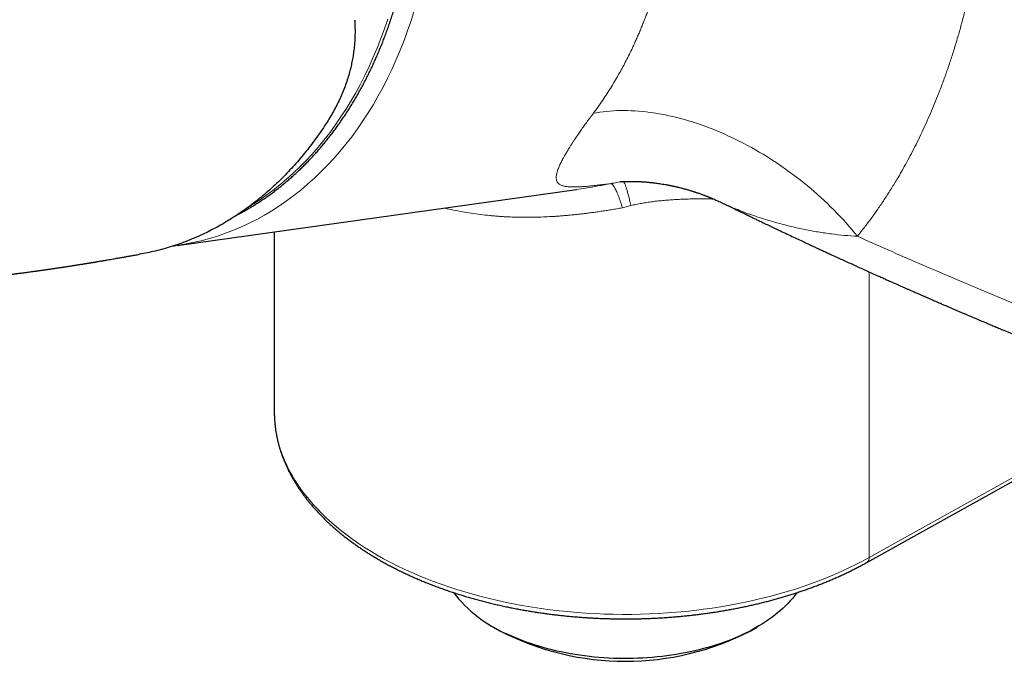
# Model space of a CAD drawing. Header units: millimetres. Extents: x 8 to 869, y 12 to 463.
# Tile 41 of 55: x 681 to 736, y 122 to 158. Entities that reach past the tile are written whole.
import ezdxf

# ---------------------------------------------------------------- set-up
doc = ezdxf.new("R2010")
doc.units = ezdxf.units.MM

msp = doc.modelspace()

# ---------------------------------------------------------------- linework, layer by layer
at = {"color": 7, "linetype": 'Continuous', "lineweight": 30}
for p, q in [((689.384, 145.571), (711.851, 148.72)), ((711.828, 148.718), (711.851, 148.721)), ((694.848, 146.337), (694.848, 136.212)), ((694.848, 136.212), (694.849, 136.153)), ((728.193, 127.735), (743.253, 136.131)), ((707.188, 124.096), (707.542, 123.892)), ((721.655, 123.892), (722.008, 124.096))]:
    msp.add_line(p, q, dxfattribs=at)
at = {"color": 252, "linetype": 'Continuous', "lineweight": 0}
for p, q in [((714.432, 147.686), (714.904, 147.809)), ((728.318, 128.01), (728.318, 144.078)), ((728.318, 128.01), (743.377, 136.405))]:
    msp.add_line(p, q, dxfattribs=at)
at = {"color": 252, "linetype": 'Continuous', "lineweight": 0, "flags": 128}
for points in [[(702.722, 158.778), (702.542, 158.209), (702.352, 157.649), (702.149, 157.096), (701.935, 156.553), (701.71, 156.019), (701.474, 155.494), (701.227, 154.979), (700.969, 154.475), (700.701, 153.982), (700.422, 153.499), (700.133, 153.028), (699.833, 152.568), (699.525, 152.121), (699.206, 151.685), (698.878, 151.263), (698.541, 150.853), (698.195, 150.457), (697.84, 150.073), (697.477, 149.704), (697.105, 149.348), (696.726, 149.007), (696.339, 148.68), (695.945, 148.368), (695.543, 148.071), (695.135, 147.788), (694.719, 147.521), (694.298, 147.27), (693.871, 147.034), (693.437, 146.814), (692.999, 146.61), (692.555, 146.421), (692.106, 146.249), (691.653, 146.094), (691.196, 145.955), (690.735, 145.832), (690.27, 145.726), (689.802, 145.636), (689.481, 145.585)], [(693.379, 147.715), (693.576, 147.835), (693.982, 148.096), (694.382, 148.373), (694.775, 148.664), (695.161, 148.969), (695.54, 149.289), (695.911, 149.623), (696.275, 149.971), (696.63, 150.332), (696.977, 150.707), (697.316, 151.095), (697.646, 151.496), (697.967, 151.91), (698.278, 152.336), (698.581, 152.774), (698.873, 153.223), (699.156, 153.684), (699.429, 154.157), (699.692, 154.64), (699.944, 155.133), (700.186, 155.637), (700.417, 156.15), (700.637, 156.673), (700.847, 157.204), (701.045, 157.745), (701.231, 158.294)], [(712.8, 153.003), (712.983, 153.035), (713.167, 153.064), (713.355, 153.089), (713.544, 153.11), (713.736, 153.126), (713.93, 153.14), (714.126, 153.149), (714.324, 153.154), (714.524, 153.155), (714.727, 153.152), (714.93, 153.146), (715.136, 153.135), (715.343, 153.121), (715.552, 153.103), (715.762, 153.08), (715.974, 153.054), (716.187, 153.024), (716.401, 152.99), (716.616, 152.953), (716.833, 152.911), (717.05, 152.866), (717.269, 152.817), (717.488, 152.763), (717.708, 152.707), (717.929, 152.646), (718.15, 152.582), (718.372, 152.514), (718.594, 152.442), (718.816, 152.367), (719.039, 152.288), (719.262, 152.205), (719.485, 152.119), (719.707, 152.03), (719.93, 151.937), (720.153, 151.84), (720.375, 151.74), (720.597, 151.637), (720.819, 151.53), (721.039, 151.42), (721.26, 151.307), (721.479, 151.19), (721.698, 151.071), (721.916, 150.948), (722.133, 150.822), (722.349, 150.693), (722.564, 150.561), (722.778, 150.426), (722.99, 150.289), (723.201, 150.148), (723.411, 150.005), (723.619, 149.859), (723.825, 149.71), (724.03, 149.559), (724.233, 149.405), (724.434, 149.249), (724.634, 149.09), (724.831, 148.929), (725.026, 148.766), (725.219, 148.6), (725.41, 148.433), (725.598, 148.263), (725.784, 148.091), (725.968, 147.917), (726.149, 147.741), (726.328, 147.563), (726.504, 147.384), (726.677, 147.203), (726.848, 147.02), (727.015, 146.836), (727.18, 146.65), (727.342, 146.463), (727.5, 146.274), (727.656, 146.084)], [(694.849, 136.153), (694.849, 136.112), (694.86, 135.817), (694.884, 135.522), (694.922, 135.228), (694.973, 134.934), (695.037, 134.641), (695.113, 134.349), (695.204, 134.059), (695.307, 133.77), (695.423, 133.482), (695.551, 133.197), (695.693, 132.913), (695.847, 132.632), (696.014, 132.353), (696.193, 132.076), (696.385, 131.802), (696.589, 131.532), (696.805, 131.264), (697.032, 131), (697.272, 130.739), (697.523, 130.482), (697.786, 130.229), (698.06, 129.98), (698.345, 129.735), (698.64, 129.494), (698.947, 129.258), (699.264, 129.026), (699.591, 128.799), (699.929, 128.578), (700.276, 128.361), (700.633, 128.149), (700.999, 127.943), (701.374, 127.743), (701.759, 127.548), (702.151, 127.359), (702.552, 127.176), (702.962, 126.999), (703.379, 126.828), (703.803, 126.664), (704.235, 126.506), (704.674, 126.354), (705.119, 126.209), (705.571, 126.071), (706.028, 125.939), (706.492, 125.815), (706.961, 125.697), (707.435, 125.586), (707.914, 125.483), (708.397, 125.387), (708.884, 125.298), (709.376, 125.216), (709.871, 125.142), (710.368, 125.075), (710.869, 125.015), (711.373, 124.963), (711.878, 124.919), (712.385, 124.882), (712.894, 124.853), (713.404, 124.831), (713.915, 124.817), (714.426, 124.811), (714.937, 124.812), (715.448, 124.821), (715.959, 124.837), (716.468, 124.861), (716.977, 124.893), (717.483, 124.932), (717.988, 124.979), (718.491, 125.034), (718.991, 125.096), (719.488, 125.165), (719.981, 125.242), (720.471, 125.326), (720.958, 125.417), (721.439, 125.516), (721.917, 125.622), (722.389, 125.735), (722.856, 125.855), (723.318, 125.981), (723.774, 126.115), (724.223, 126.256), (724.667, 126.403), (725.103, 126.557), (725.533, 126.717), (725.955, 126.883), (726.369, 127.056), (726.776, 127.235), (727.174, 127.42), (727.564, 127.611), (727.945, 127.808), (728.318, 128.01)]]:
    msp.add_lwpolyline(points, dxfattribs=at)
at = {"color": 7, "linetype": 'Continuous', "lineweight": 30, "flags": 128}
for points in [[(689.481, 145.585), (689.331, 145.564), (689.292, 145.559)], [(724.261, 126.034), (724.233, 125.996), (724.122, 125.852), (724.005, 125.709), (723.881, 125.567), (723.75, 125.428), (723.614, 125.291), (723.471, 125.156), (723.322, 125.023), (723.167, 124.892), (723.006, 124.764), (722.84, 124.638), (722.667, 124.515), (722.49, 124.394), (722.307, 124.276), (722.118, 124.161), (721.925, 124.049), (721.726, 123.939), (721.523, 123.833), (721.314, 123.73), (721.102, 123.63), (720.884, 123.534), (720.663, 123.44), (720.437, 123.35), (720.207, 123.264), (719.974, 123.181), (719.736, 123.101), (719.496, 123.026), (719.251, 122.953), (719.004, 122.885), (718.754, 122.82), (718.501, 122.759), (718.245, 122.702), (717.986, 122.649), (717.726, 122.6), (717.463, 122.555), (717.198, 122.513), (716.931, 122.476), (716.663, 122.443), (716.394, 122.414), (716.123, 122.389), (715.851, 122.368), (715.578, 122.351), (715.305, 122.338), (715.031, 122.329), (714.757, 122.325), (714.482, 122.325), (714.208, 122.328), (713.934, 122.336), (713.661, 122.348), (713.388, 122.365), (713.116, 122.385), (712.845, 122.409), (712.575, 122.438), (712.307, 122.471), (712.04, 122.507), (711.775, 122.548), (711.512, 122.593), (711.251, 122.641), (710.992, 122.694), (710.736, 122.75), (710.482, 122.811), (710.231, 122.875), (709.983, 122.943), (709.739, 123.014), (709.497, 123.089), (709.26, 123.168), (709.025, 123.251), (708.795, 123.337), (708.569, 123.426), (708.346, 123.519), (708.128, 123.615), (707.915, 123.715)]]:
    msp.add_lwpolyline(points, dxfattribs=at)
at = {"color": 252, "linetype": 'Continuous', "lineweight": 0}
msp.add_arc((728.02, 127.979), 0.299, 305.2754, 5.9182, dxfattribs=at)
at = {"color": 7, "linetype": 'Continuous', "lineweight": 30}
for centre, radius, start, end in [((711.008, 130.76), 7.695, 217.8909, 246.2995), ((714.598, 137.488), 15.318, 242.5697, 297.4303)]:
    msp.add_arc(centre, radius, start, end, dxfattribs=at)
for points, knots in [([(692.794, 147.306), (692.822, 147.32), (692.924, 147.373), (693.098, 147.468), (693.317, 147.591), (693.534, 147.718), (693.75, 147.85), (693.964, 147.985), (694.176, 148.125), (694.387, 148.269), (694.596, 148.418), (694.803, 148.57), (695.009, 148.726), (695.212, 148.887), (695.414, 149.051), (695.614, 149.22), (695.811, 149.392), (696.007, 149.568), (696.201, 149.749), (696.392, 149.933), (696.582, 150.121), (696.769, 150.313), (696.954, 150.508), (697.136, 150.708), (697.317, 150.911), (697.495, 151.117), (697.67, 151.328), (697.844, 151.542), (698.014, 151.759), (698.183, 151.98), (698.348, 152.205), (698.512, 152.433), (698.672, 152.664), (698.83, 152.899), (698.985, 153.137), (699.138, 153.378), (699.288, 153.622), (699.435, 153.87), (699.579, 154.121), (699.721, 154.375), (699.86, 154.632), (699.995, 154.892), (700.128, 155.155), (700.258, 155.421), (700.385, 155.69), (700.509, 155.961), (700.63, 156.235), (700.748, 156.512), (700.863, 156.792), (700.975, 157.075), (701.084, 157.359), (701.189, 157.647), (701.292, 157.937), (701.391, 158.229), (701.487, 158.524), (701.58, 158.821), (701.67, 159.12), (701.756, 159.422), (701.839, 159.725), (701.919, 160.031), (701.995, 160.339), (702.069, 160.649), (702.138, 160.961), (702.205, 161.275), (702.268, 161.591), (702.328, 161.909), (702.384, 162.228), (702.437, 162.55), (702.486, 162.873), (702.532, 163.197), (702.574, 163.524), (702.613, 163.852), (702.649, 164.182), (702.681, 164.513), (702.709, 164.846), (702.734, 165.18), (702.755, 165.516), (702.773, 165.853), (702.786, 166.18), (702.796, 166.497), (702.802, 166.803), (702.806, 167.109), (702.806, 167.416), (702.804, 167.723), (702.799, 168.03), (702.79, 168.337), (702.779, 168.645), (702.765, 168.952), (702.748, 169.26), (702.727, 169.567), (702.704, 169.874), (702.679, 170.18), (702.65, 170.486), (702.618, 170.791), (702.584, 171.095), (702.547, 171.396), (702.508, 171.693), (702.468, 171.982), (702.427, 172.251), (702.391, 172.484), (702.356, 172.694), (702.323, 172.886), (702.281, 173.126), (702.241, 173.34), (702.198, 173.567), (702.159, 173.762), (702.111, 173.995), (702.059, 174.24), (702.002, 174.497), (701.942, 174.763), (701.877, 175.034), (701.808, 175.31), (701.736, 175.59), (701.661, 175.873), (701.583, 176.158), (701.501, 176.444), (701.416, 176.731), (701.328, 177.02), (701.236, 177.308), (701.142, 177.597), (701.045, 177.886), (700.944, 178.175), (700.841, 178.463), (700.735, 178.751), (700.625, 179.038), (700.513, 179.325), (700.398, 179.61), (700.28, 179.894), (700.16, 180.178), (700.036, 180.46), (699.91, 180.74), (699.781, 181.02), (699.649, 181.297), (699.515, 181.573), (699.378, 181.848), (699.238, 182.121), (699.095, 182.392), (698.95, 182.661), (698.803, 182.928), (698.653, 183.193), (698.5, 183.456), (698.345, 183.717), (698.187, 183.976), (698.027, 184.232), (697.865, 184.486), (697.7, 184.738), (697.533, 184.988), (697.363, 185.234), (697.191, 185.479), (697.017, 185.721), (696.841, 185.96), (696.662, 186.196), (696.482, 186.43), (696.299, 186.661), (696.114, 186.889), (695.927, 187.114), (695.738, 187.336), (695.546, 187.556), (695.353, 187.772), (695.158, 187.985), (694.961, 188.196), (694.763, 188.403), (694.562, 188.607), (694.36, 188.807), (694.155, 189.005), (693.949, 189.199), (693.742, 189.389), (693.532, 189.577), (693.321, 189.761), (693.109, 189.941), (692.895, 190.118), (692.679, 190.292), (692.462, 190.462), (692.243, 190.628), (692.023, 190.791), (691.802, 190.95), (691.579, 191.105), (691.355, 191.257), (691.13, 191.405), (690.904, 191.549), (690.676, 191.69), (690.447, 191.826), (690.218, 191.959), (689.987, 192.088), (689.755, 192.213), (689.522, 192.334), (689.288, 192.451), (689.053, 192.564), (688.818, 192.673), (688.581, 192.778), (688.344, 192.879), (688.106, 192.975), (687.868, 193.068), (687.629, 193.157), (687.389, 193.241), (687.148, 193.322), (686.907, 193.398), (686.666, 193.47), (686.424, 193.538), (686.182, 193.601), (685.939, 193.661), (685.696, 193.716), (685.453, 193.767), (685.21, 193.813), (684.966, 193.856), (684.722, 193.894), (684.479, 193.927), (684.235, 193.957), (683.991, 193.982), (683.747, 194.002), (683.503, 194.019), (683.259, 194.031), (683.016, 194.038), (682.772, 194.042), (682.529, 194.04), (682.286, 194.035), (682.044, 194.025), (681.801, 194.011), (681.56, 193.992), (681.318, 193.969), (681.077, 193.941), (680.847, 193.911), (680.697, 193.888), (680.626, 193.877)], [0, 0, 0, 0, 0.00176, 0.006451, 0.011145, 0.015842, 0.020542, 0.025244, 0.029948, 0.034656, 0.039365, 0.044078, 0.048793, 0.05351, 0.058231, 0.062953, 0.067678, 0.072405, 0.077135, 0.081867, 0.086601, 0.091338, 0.096076, 0.100817, 0.10556, 0.110305, 0.115052, 0.119801, 0.124552, 0.129305, 0.134059, 0.138816, 0.143575, 0.148335, 0.153097, 0.157861, 0.162627, 0.167394, 0.172163, 0.176934, 0.181706, 0.186481, 0.191257, 0.196034, 0.200814, 0.205595, 0.210378, 0.215163, 0.219949, 0.224738, 0.229528, 0.23432, 0.239115, 0.243911, 0.24871, 0.25351, 0.258313, 0.263119, 0.267927, 0.272737, 0.277551, 0.282367, 0.287186, 0.292009, 0.296835, 0.301664, 0.306498, 0.311335, 0.316177, 0.321024, 0.325876, 0.330734, 0.335597, 0.340467, 0.345344, 0.350229, 0.355122, 0.360025, 0.364938, 0.369354, 0.37377, 0.378185, 0.382599, 0.387012, 0.391423, 0.395833, 0.40024, 0.404645, 0.409047, 0.413446, 0.417839, 0.422226, 0.426605, 0.430972, 0.435321, 0.439643, 0.443919, 0.448107, 0.452089, 0.455526, 0.458158, 0.461175, 0.463826, 0.468518, 0.470455, 0.473668, 0.477011, 0.480602, 0.484355, 0.488234, 0.492211, 0.496266, 0.500384, 0.504554, 0.508767, 0.513017, 0.517299, 0.521608, 0.52594, 0.530293, 0.534664, 0.539052, 0.543454, 0.547869, 0.552296, 0.556734, 0.561182, 0.565638, 0.570103, 0.574575, 0.579054, 0.583539, 0.588031, 0.592528, 0.59703, 0.601537, 0.606048, 0.610564, 0.615083, 0.619607, 0.624133, 0.628664, 0.633197, 0.637733, 0.642272, 0.646813, 0.651357, 0.655904, 0.660453, 0.665004, 0.669557, 0.674112, 0.678668, 0.683227, 0.687788, 0.69235, 0.696913, 0.701479, 0.706045, 0.710613, 0.715183, 0.719754, 0.724326, 0.728899, 0.733474, 0.73805, 0.742627, 0.747205, 0.751784, 0.756364, 0.760945, 0.765527, 0.770111, 0.774695, 0.77928, 0.783866, 0.788453, 0.793041, 0.797629, 0.802219, 0.80681, 0.811401, 0.815993, 0.820586, 0.82518, 0.829775, 0.834371, 0.838967, 0.843565, 0.848163, 0.852762, 0.857362, 0.861963, 0.866565, 0.871168, 0.875772, 0.880376, 0.884982, 0.889589, 0.894197, 0.898805, 0.903415, 0.908026, 0.912639, 0.917252, 0.921867, 0.926483, 0.9311, 0.935719, 0.940339, 0.944961, 0.949584, 0.954209, 0.958835, 0.963464, 0.968093, 0.972725, 0.977358, 0.981994, 0.986631, 0.991271, 0.995912, 1, 1, 1, 1]), ([(699.368, 158.266), (699.374, 158.174), (699.386, 157.991), (699.392, 157.716), (699.391, 157.443), (699.381, 157.171), (699.363, 156.899), (699.334, 156.608), (699.293, 156.299), (699.237, 155.973), (699.169, 155.65), (699.085, 155.315), (698.984, 154.967), (698.864, 154.607), (698.728, 154.249), (698.577, 153.894), (698.411, 153.542), (698.229, 153.194), (698.034, 152.848), (697.892, 152.622), (697.821, 152.509)], [0, 0, 0, 0, 0.04789, 0.09529, 0.142209, 0.188655, 0.234636, 0.281451, 0.337077, 0.392335, 0.447242, 0.501818, 0.563844, 0.625885, 0.687968, 0.750123, 0.812375, 0.874754, 0.937287, 1, 1, 1, 1]), ([(697.821, 152.509), (697.728, 152.365), (697.54, 152.077), (697.247, 151.659), (696.945, 151.25), (696.634, 150.852), (696.313, 150.463), (695.984, 150.086), (695.637, 149.709), (695.271, 149.334), (694.886, 148.963), (694.492, 148.606), (694.09, 148.264), (693.692, 147.947), (693.3, 147.654), (692.916, 147.384), (692.527, 147.127), (692.132, 146.883), (691.732, 146.653), (691.327, 146.436), (690.903, 146.226), (690.461, 146.024), (690, 145.833), (689.534, 145.658), (689.063, 145.501), (688.601, 145.364), (688.15, 145.247), (687.709, 145.149), (687.414, 145.09), (687.265, 145.066), (687.265, 145.066)], [0, 0, 0, 0, 0.035487, 0.071042, 0.106687, 0.142445, 0.178336, 0.214384, 0.250239, 0.289543, 0.328841, 0.36816, 0.407528, 0.44697, 0.482698, 0.518373, 0.554015, 0.589645, 0.625283, 0.660947, 0.696622, 0.735811, 0.774967, 0.814118, 0.853289, 0.892509, 0.928368, 0.964168, 0.999927, 1, 1, 1, 1]), ([(714.309, 149.151), (714.309, 149.151), (714.309, 149.152), (714.316, 149.152), (714.333, 149.153), (714.367, 149.156), (714.406, 149.158), (714.439, 149.16), (714.46, 149.161), (714.479, 149.162), (714.498, 149.163), (714.516, 149.164), (714.537, 149.165), (714.56, 149.166), (714.582, 149.167), (714.6, 149.167), (714.618, 149.168), (714.639, 149.168), (714.664, 149.169), (714.691, 149.17), (714.716, 149.17), (714.738, 149.171), (714.761, 149.171), (714.789, 149.171), (714.821, 149.172), (714.855, 149.172), (714.887, 149.172), (714.918, 149.172), (714.948, 149.172), (714.979, 149.171), (715.012, 149.171), (715.047, 149.17), (715.084, 149.17), (715.119, 149.169), (715.152, 149.168), (715.185, 149.167), (715.223, 149.166), (715.267, 149.165), (715.312, 149.163), (715.356, 149.161), (715.396, 149.159), (715.44, 149.157), (715.486, 149.154), (715.53, 149.151), (715.569, 149.149), (715.599, 149.147), (715.623, 149.145), (715.645, 149.144), (715.669, 149.142), (715.716, 149.139), (715.784, 149.133), (715.875, 149.125), (715.966, 149.116), (716.059, 149.106), (716.153, 149.096), (716.26, 149.083), (716.384, 149.067), (716.527, 149.046), (716.684, 149.022), (716.82, 148.998), (716.93, 148.979), (717.006, 148.964), (717.075, 148.951), (717.135, 148.939), (717.184, 148.929), (717.222, 148.921), (717.251, 148.915), (717.274, 148.91), (717.293, 148.906), (717.314, 148.901), (717.342, 148.895), (717.38, 148.887), (717.428, 148.876), (717.48, 148.864), (717.533, 148.851), (717.605, 148.834), (717.693, 148.812), (717.797, 148.786), (717.894, 148.76), (717.985, 148.735), (718.072, 148.711), (718.158, 148.686), (718.244, 148.66), (718.323, 148.636), (718.389, 148.615), (718.438, 148.6), (718.476, 148.588), (718.513, 148.576), (718.557, 148.561), (718.611, 148.543), (718.675, 148.522), (718.747, 148.497), (718.829, 148.468), (718.902, 148.442), (718.962, 148.42), (719.008, 148.403), (719.056, 148.385), (719.105, 148.366), (719.153, 148.348), (719.196, 148.331), (719.229, 148.318), (719.252, 148.309), (719.271, 148.301), (719.293, 148.293), (719.323, 148.28), (719.363, 148.264), (719.413, 148.244), (719.476, 148.218), (719.554, 148.185), (719.648, 148.144), (719.754, 148.097), (719.873, 148.043), (720.005, 147.982), (720.097, 147.937), (720.145, 147.914)], [0, 0, 0, 0, 0.011039, 0.022525, 0.045396, 0.069381, 0.094171, 0.102608, 0.110492, 0.117485, 0.123292, 0.129163, 0.135152, 0.142274, 0.148743, 0.153871, 0.157903, 0.163075, 0.169615, 0.176784, 0.182634, 0.187069, 0.191867, 0.197959, 0.205415, 0.212615, 0.219151, 0.225097, 0.231066, 0.237047, 0.243131, 0.249696, 0.256787, 0.263644, 0.268953, 0.274482, 0.280852, 0.288361, 0.296978, 0.303285, 0.310041, 0.317248, 0.324911, 0.33281, 0.339362, 0.344015, 0.347295, 0.350626, 0.354435, 0.358723, 0.372281, 0.386241, 0.400129, 0.413944, 0.427714, 0.442339, 0.461247, 0.48199, 0.504596, 0.529095, 0.540692, 0.551801, 0.56166, 0.570257, 0.577586, 0.58245, 0.586524, 0.589804, 0.59229, 0.594817, 0.598636, 0.604107, 0.611232, 0.618943, 0.626391, 0.633572, 0.649442, 0.66381, 0.677811, 0.690175, 0.702278, 0.714385, 0.726496, 0.73861, 0.74783, 0.754835, 0.759354, 0.764067, 0.770337, 0.778166, 0.787099, 0.797423, 0.80909, 0.822105, 0.828387, 0.834943, 0.841772, 0.848876, 0.856202, 0.862481, 0.867164, 0.870543, 0.872451, 0.875445, 0.879819, 0.885576, 0.892717, 0.901243, 0.912947, 0.926546, 0.942045, 0.959449, 0.978766, 1, 1, 1, 1]), ([(720.147, 147.913), (720.203, 147.886), (720.315, 147.831), (720.479, 147.751), (720.633, 147.676), (720.773, 147.608), (720.901, 147.546), (721.015, 147.491), (721.115, 147.442), (721.203, 147.399), (721.279, 147.363), (721.343, 147.332), (721.396, 147.306), (721.438, 147.286), (721.471, 147.27), (721.503, 147.255), (721.542, 147.236), (721.592, 147.212), (721.655, 147.181), (721.728, 147.146), (721.811, 147.106), (721.903, 147.062), (722.004, 147.013), (722.114, 146.961), (722.233, 146.904), (722.416, 146.816), (722.657, 146.701), (722.951, 146.561), (723.269, 146.41), (723.608, 146.25), (723.968, 146.08), (724.313, 145.918), (724.601, 145.783), (724.833, 145.675), (725.014, 145.59), (725.198, 145.505), (725.39, 145.416), (725.594, 145.321), (725.809, 145.222), (726.044, 145.113), (726.3, 144.996), (726.578, 144.868), (726.87, 144.734), (727.177, 144.595), (727.485, 144.454), (727.795, 144.314), (728.104, 144.174), (728.425, 144.029), (728.715, 143.899), (728.971, 143.785), (729.19, 143.687), (729.409, 143.59), (729.621, 143.495), (729.823, 143.405), (730.013, 143.321), (730.192, 143.242), (730.359, 143.168), (730.513, 143.1), (730.656, 143.038), (730.786, 142.981), (730.903, 142.929), (731.009, 142.882), (731.104, 142.841), (731.188, 142.804), (731.261, 142.772), (731.325, 142.744), (731.383, 142.719), (731.438, 142.695), (731.492, 142.671), (731.549, 142.646), (731.615, 142.618), (731.698, 142.582), (731.799, 142.538), (731.92, 142.485), (732.055, 142.426), (732.206, 142.361), (732.372, 142.289), (732.539, 142.217), (732.704, 142.146), (732.864, 142.077), (733.034, 142.004), (733.208, 141.93), (733.382, 141.855), (733.553, 141.782), (733.766, 141.691), (734.018, 141.584), (734.306, 141.461), (734.59, 141.341), (734.868, 141.224), (735.14, 141.109), (735.4, 141), (735.647, 140.897), (735.869, 140.804), (736.068, 140.721), (736.249, 140.646), (736.432, 140.57), (736.622, 140.491), (736.818, 140.41), (737.035, 140.321), (737.272, 140.223), (737.531, 140.117), (737.799, 140.007), (738.08, 139.892), (738.373, 139.773), (738.677, 139.649), (738.988, 139.523), (739.297, 139.399), (739.597, 139.278), (739.883, 139.163), (740.155, 139.054), (740.416, 138.95), (740.675, 138.847), (740.931, 138.746), (741.134, 138.665), (741.278, 138.608), (741.364, 138.574), (741.44, 138.544), (741.507, 138.518), (741.564, 138.496), (741.61, 138.477), (741.647, 138.463), (741.681, 138.45), (741.718, 138.435), (741.763, 138.417), (741.82, 138.395), (741.891, 138.367), (741.975, 138.334), (742.071, 138.296), (742.179, 138.254), (742.298, 138.208), (742.427, 138.157), (742.566, 138.103), (742.709, 138.047), (742.919, 137.965), (743.191, 137.86), (743.523, 137.732), (743.854, 137.604), (744.185, 137.477), (744.515, 137.351), (744.835, 137.228), (745.147, 137.11), (745.455, 136.993), (745.765, 136.876), (746.087, 136.755), (746.423, 136.628), (746.774, 136.497), (747.138, 136.362), (747.514, 136.222), (747.902, 136.078), (748.304, 135.93), (748.714, 135.78), (749.13, 135.628), (749.553, 135.474), (749.909, 135.345), (750.193, 135.242), (750.396, 135.169), (750.591, 135.099), (750.775, 135.033), (750.955, 134.969), (751.129, 134.906), (751.297, 134.846), (751.451, 134.791), (751.592, 134.741), (751.72, 134.696), (751.835, 134.655), (751.936, 134.619), (752.018, 134.59), (752.082, 134.567), (752.132, 134.55), (752.174, 134.535), (752.208, 134.523), (752.236, 134.513), (752.261, 134.504), (752.291, 134.494), (752.33, 134.48), (752.38, 134.462), (752.44, 134.441), (752.528, 134.41), (752.644, 134.369), (752.791, 134.318), (752.95, 134.262), (753.122, 134.202), (753.308, 134.136), (753.509, 134.066), (753.725, 133.991), (753.955, 133.911), (754.197, 133.827), (754.479, 133.73), (754.794, 133.621), (755.136, 133.504), (755.509, 133.376), (755.911, 133.239), (756.34, 133.093), (756.759, 132.952), (757.154, 132.819), (757.524, 132.695), (757.87, 132.579), (758.209, 132.467), (758.544, 132.355), (758.881, 132.244), (759.225, 132.131), (759.577, 132.015), (759.891, 131.912), (760.167, 131.823), (760.402, 131.746), (760.641, 131.669), (760.882, 131.591), (761.127, 131.512), (761.374, 131.432), (761.622, 131.352), (761.857, 131.277), (762.071, 131.209), (762.263, 131.148), (762.439, 131.091), (762.601, 131.04), (762.748, 130.993), (762.88, 130.952), (762.987, 130.918), (763.07, 130.891), (763.133, 130.871), (763.191, 130.853), (763.242, 130.837), (763.289, 130.822), (763.335, 130.808), (763.384, 130.792), (763.443, 130.774), (763.514, 130.751), (763.598, 130.725), (763.695, 130.695), (763.804, 130.661), (763.925, 130.622), (764.059, 130.58), (764.207, 130.534), (764.367, 130.485), (764.539, 130.431), (764.725, 130.373), (764.922, 130.312), (765.13, 130.247), (765.35, 130.18), (765.582, 130.108), (765.828, 130.033), (766.088, 129.953), (766.363, 129.869), (766.651, 129.781), (766.952, 129.689), (767.265, 129.594), (767.592, 129.496), (767.815, 129.429), (767.928, 129.395)], [0, 0, 0, 0, 0.0037587, 0.0074821, 0.0109068, 0.014033, 0.0168608, 0.0193901, 0.021621, 0.0235583, 0.0252358, 0.0266601, 0.0278312, 0.0287491, 0.0294155, 0.0300595, 0.0308427, 0.0320198, 0.0334153, 0.0350292, 0.0368614, 0.038912, 0.0411385, 0.0435755, 0.0462231, 0.0490451, 0.055703, 0.0621933, 0.0685159, 0.0767212, 0.084626, 0.0922304, 0.0995345, 0.1035735, 0.1075145, 0.1114701, 0.1156736, 0.120132, 0.1248453, 0.1298134, 0.1355727, 0.1416402, 0.1480159, 0.1546998, 0.1616919, 0.1681806, 0.1749138, 0.1818915, 0.1891135, 0.1937782, 0.1985394, 0.2033653, 0.2079931, 0.2123643, 0.2164791, 0.2203373, 0.2239392, 0.2272845, 0.2303735, 0.2331577, 0.2356947, 0.2379843, 0.2400267, 0.2418522, 0.2434213, 0.2447467, 0.2459788, 0.2471615, 0.248275, 0.249468, 0.2508908, 0.2525438, 0.2548117, 0.2574057, 0.2603258, 0.2635721, 0.2671444, 0.2710428, 0.2742992, 0.2777527, 0.2814033, 0.2851978, 0.2889393, 0.2926092, 0.2962076, 0.3026187, 0.3087894, 0.3147197, 0.3208068, 0.3266179, 0.3321532, 0.3374125, 0.342396, 0.3463382, 0.3501207, 0.3539974, 0.3580228, 0.362197, 0.3665201, 0.3718061, 0.3772988, 0.3829982, 0.3889042, 0.3951299, 0.4015698, 0.4082234, 0.4148332, 0.4211873, 0.4271789, 0.4329238, 0.4384221, 0.4436737, 0.4492626, 0.4545422, 0.4565256, 0.4583405, 0.4599432, 0.4613335, 0.4625335, 0.4635125, 0.4642704, 0.4648746, 0.4656316, 0.4665794, 0.467718, 0.4692412, 0.4710102, 0.4730249, 0.4752852, 0.4777912, 0.4804916, 0.483429, 0.4864888, 0.4895199, 0.496619, 0.503552, 0.5103188, 0.5173846, 0.5242598, 0.5309443, 0.5374381, 0.5437419, 0.550125, 0.5568085, 0.5637924, 0.5710768, 0.5786616, 0.5864033, 0.594435, 0.6027565, 0.6113679, 0.61982, 0.628534, 0.6375099, 0.6418317, 0.6460562, 0.6500606, 0.6538451, 0.6574094, 0.6611276, 0.6645717, 0.6677417, 0.6706376, 0.6732593, 0.6756069, 0.6776803, 0.6794795, 0.6806442, 0.681656, 0.6825149, 0.683221, 0.6837742, 0.684214, 0.6847955, 0.6855951, 0.6866128, 0.6878486, 0.6892703, 0.6920194, 0.6950219, 0.6982778, 0.7017871, 0.7055499, 0.7096938, 0.7141071, 0.7187897, 0.7237417, 0.7289631, 0.7360367, 0.7430003, 0.7498372, 0.7587954, 0.7675264, 0.7760302, 0.7843067, 0.7915044, 0.798521, 0.8053563, 0.812053, 0.8188559, 0.825804, 0.8328974, 0.8401361, 0.8448183, 0.8495593, 0.8543592, 0.8592179, 0.8641356, 0.8691122, 0.8741477, 0.8790951, 0.8832294, 0.887067, 0.8906076, 0.8938512, 0.896798, 0.8994477, 0.9018005, 0.9031964, 0.9044638, 0.9056118, 0.9066416, 0.907553, 0.9084422, 0.9093654, 0.91054, 0.9119658, 0.913643, 0.9155716, 0.9177515, 0.9201828, 0.9228655, 0.9258104, 0.9290084, 0.9324597, 0.9361643, 0.9401222, 0.9442559, 0.948634, 0.9532565, 0.9581235, 0.9633418, 0.9688147, 0.9745423, 0.9805245, 0.9867615, 0.9932533, 1, 1, 1, 1]), ([(689.185, 145.545), (689.186, 145.545), (689.221, 145.549), (689.255, 145.554), (689.289, 145.559)], [0, 0, 0, 0, 0.028717, 1, 1, 1, 1]), ([(673.408, 143.289), (673.423, 143.29), (673.47, 143.293), (673.552, 143.299), (673.652, 143.307), (673.744, 143.314), (673.824, 143.32), (673.892, 143.325), (673.953, 143.33), (674.009, 143.334), (674.068, 143.338), (674.134, 143.344), (674.214, 143.35), (674.304, 143.357), (674.391, 143.364), (674.473, 143.371), (674.542, 143.376), (674.606, 143.381), (674.663, 143.386), (674.723, 143.391), (674.794, 143.397), (674.877, 143.404), (674.965, 143.411), (675.054, 143.419), (675.146, 143.427), (675.244, 143.435), (675.336, 143.443), (675.419, 143.451), (675.488, 143.457), (675.55, 143.462), (675.605, 143.467), (675.654, 143.472), (675.703, 143.476), (675.767, 143.482), (675.849, 143.489), (675.951, 143.499), (676.063, 143.509), (676.184, 143.52), (676.314, 143.532), (676.431, 143.544), (676.531, 143.553), (676.609, 143.561), (676.678, 143.568), (676.741, 143.574), (676.801, 143.58), (676.864, 143.586), (676.933, 143.593), (677.01, 143.601), (677.091, 143.609), (677.171, 143.617), (677.249, 143.625), (677.322, 143.632), (677.389, 143.639), (677.45, 143.646), (677.507, 143.652), (677.565, 143.658), (677.627, 143.664), (677.695, 143.671), (677.774, 143.68), (677.865, 143.689), (677.967, 143.7), (678.073, 143.712), (678.179, 143.724), (678.283, 143.735), (678.383, 143.746), (678.474, 143.756), (678.555, 143.765), (678.627, 143.774), (678.696, 143.782), (678.768, 143.79), (678.846, 143.799), (678.931, 143.809), (679.02, 143.819), (679.107, 143.829), (679.189, 143.839), (679.267, 143.848), (679.346, 143.857), (679.434, 143.868), (679.528, 143.879), (679.629, 143.892), (679.734, 143.904), (679.838, 143.917), (679.936, 143.929), (680.022, 143.94), (680.098, 143.95), (680.166, 143.958), (680.228, 143.966), (680.29, 143.974), (680.356, 143.982), (680.43, 143.992), (680.511, 144.003), (680.597, 144.014), (680.701, 144.027), (680.819, 144.043), (680.948, 144.06), (681.068, 144.076), (681.178, 144.091), (681.277, 144.104), (681.356, 144.115), (681.42, 144.124), (681.478, 144.132), (681.543, 144.141), (681.614, 144.151), (681.69, 144.161), (681.768, 144.172), (681.847, 144.183), (681.921, 144.194), (681.988, 144.203), (682.049, 144.212), (682.108, 144.22), (682.169, 144.229), (682.237, 144.239), (682.313, 144.25), (682.397, 144.262), (682.491, 144.276), (682.589, 144.29), (682.689, 144.305), (682.783, 144.319), (682.868, 144.332), (682.945, 144.344), (683.013, 144.354), (683.074, 144.363), (683.127, 144.371), (683.179, 144.379), (683.233, 144.388), (683.298, 144.398), (683.374, 144.409), (683.458, 144.422), (683.544, 144.436), (683.628, 144.449), (683.707, 144.461), (683.788, 144.474), (683.876, 144.488), (683.972, 144.504), (684.069, 144.519), (684.157, 144.534), (684.238, 144.547), (684.312, 144.559), (684.387, 144.571), (684.459, 144.583), (684.523, 144.594), (684.587, 144.604), (684.649, 144.615), (684.711, 144.625), (684.763, 144.634), (684.808, 144.641), (684.849, 144.648), (684.893, 144.656), (684.942, 144.664), (684.998, 144.673), (685.067, 144.685), (685.15, 144.699), (685.248, 144.716), (685.358, 144.735), (685.486, 144.758), (685.626, 144.782), (685.773, 144.807), (685.912, 144.832), (686.042, 144.854), (686.165, 144.875), (686.274, 144.894), (686.372, 144.911), (686.457, 144.926), (686.538, 144.94), (686.619, 144.954), (686.704, 144.969), (686.797, 144.985), (686.901, 145.003), (687.016, 145.023), (687.139, 145.045), (687.223, 145.059), (687.265, 145.066)], [0, 0, 0, 0, 0.003041, 0.009768, 0.016895, 0.023741, 0.02873, 0.033365, 0.037596, 0.041414, 0.044907, 0.049699, 0.055126, 0.0613, 0.0683, 0.073124, 0.078089, 0.082546, 0.08644, 0.089771, 0.095065, 0.100996, 0.107091, 0.113129, 0.119425, 0.126202, 0.133293, 0.138506, 0.143324, 0.147701, 0.151447, 0.15459, 0.157883, 0.161584, 0.167831, 0.174939, 0.18272, 0.191147, 0.200158, 0.209603, 0.215627, 0.220999, 0.225721, 0.230033, 0.234101, 0.238232, 0.243032, 0.248519, 0.254288, 0.259884, 0.265306, 0.270533, 0.275235, 0.279298, 0.283162, 0.287173, 0.291458, 0.296098, 0.301303, 0.308043, 0.31523, 0.322638, 0.33019, 0.337479, 0.344445, 0.351067, 0.356583, 0.361487, 0.366152, 0.371158, 0.376591, 0.382559, 0.389023, 0.395244, 0.400941, 0.406216, 0.411717, 0.417557, 0.424667, 0.431701, 0.438835, 0.446728, 0.45359, 0.45966, 0.464924, 0.46965, 0.473965, 0.47809, 0.482658, 0.487981, 0.493796, 0.499851, 0.506148, 0.515802, 0.524961, 0.533485, 0.5413, 0.548358, 0.55453, 0.558069, 0.562147, 0.566807, 0.571938, 0.577329, 0.582873, 0.588655, 0.594087, 0.59881, 0.602928, 0.607014, 0.611348, 0.616121, 0.621545, 0.627622, 0.634075, 0.641531, 0.648793, 0.655481, 0.661563, 0.66704, 0.671996, 0.676237, 0.680059, 0.683477, 0.687267, 0.691855, 0.69738, 0.703436, 0.709919, 0.716045, 0.721647, 0.726912, 0.733498, 0.740534, 0.747616, 0.754621, 0.759555, 0.764949, 0.770683, 0.775927, 0.780523, 0.784474, 0.789751, 0.794081, 0.797881, 0.800909, 0.803894, 0.806888, 0.810441, 0.8147, 0.819666, 0.826429, 0.834176, 0.842909, 0.852627, 0.865005, 0.876862, 0.8881, 0.898718, 0.908718, 0.918099, 0.925647, 0.93274, 0.939379, 0.94589, 0.952997, 0.960728, 0.969081, 0.97899, 0.989652, 1, 1, 1, 1]), ([(694.849, 136.15), (694.849, 136.148), (694.848, 136.088), (694.852, 135.969), (694.86, 135.792), (694.873, 135.616), (694.89, 135.439), (694.912, 135.263), (694.938, 135.086), (694.969, 134.909), (695.005, 134.733), (695.045, 134.557), (695.089, 134.381), (695.138, 134.205), (695.192, 134.029), (695.25, 133.854), (695.313, 133.679), (695.38, 133.505), (695.452, 133.33), (695.529, 133.157), (695.61, 132.984), (695.695, 132.811), (695.785, 132.64), (695.88, 132.469), (695.98, 132.298), (696.083, 132.129), (696.192, 131.96), (696.305, 131.792), (696.422, 131.625), (696.544, 131.459), (696.67, 131.295), (696.8, 131.131), (696.935, 130.969), (697.074, 130.807), (697.218, 130.647), (697.366, 130.489), (697.518, 130.331), (697.674, 130.175), (697.834, 130.021), (697.999, 129.868), (698.167, 129.716), (698.34, 129.566), (698.516, 129.418), (698.696, 129.272), (698.881, 129.127), (699.069, 128.983), (699.261, 128.842), (699.456, 128.702), (699.655, 128.565), (699.858, 128.429), (700.065, 128.295), (700.275, 128.163), (700.488, 128.033), (700.705, 127.904), (700.925, 127.778), (701.149, 127.654), (701.376, 127.532), (701.606, 127.412), (701.839, 127.295), (702.075, 127.179), (702.315, 127.066), (702.557, 126.955), (702.802, 126.846), (703.051, 126.739), (703.302, 126.635), (703.556, 126.532), (703.812, 126.433), (704.072, 126.335), (704.334, 126.24), (704.598, 126.147), (704.866, 126.057), (705.135, 125.969), (705.408, 125.884), (705.682, 125.801), (705.959, 125.72), (706.239, 125.642), (706.52, 125.567), (706.804, 125.494), (707.091, 125.423), (707.379, 125.356), (707.67, 125.29), (707.952, 125.23), (708.237, 125.172), (708.513, 125.118), (708.79, 125.067), (709.058, 125.02), (709.328, 124.975), (709.598, 124.932), (709.869, 124.892), (710.141, 124.854), (710.414, 124.818), (710.687, 124.785), (710.961, 124.754), (711.236, 124.725), (711.511, 124.698), (711.786, 124.674), (712.061, 124.652), (712.336, 124.632), (712.611, 124.615), (712.885, 124.6), (713.157, 124.587), (713.424, 124.577), (713.683, 124.569), (713.916, 124.563), (714.12, 124.56), (714.341, 124.557), (714.498, 124.557), (714.598, 124.556)], [0, 0, 0, 0, 0.000252, 0.009643, 0.019045, 0.028457, 0.037882, 0.04732, 0.056772, 0.066239, 0.075723, 0.085223, 0.094741, 0.104277, 0.113831, 0.123405, 0.132997, 0.14261, 0.152242, 0.161893, 0.171565, 0.181255, 0.190965, 0.200693, 0.210439, 0.220204, 0.229985, 0.239783, 0.249596, 0.259425, 0.269268, 0.279125, 0.288995, 0.298877, 0.30877, 0.318673, 0.328587, 0.338509, 0.348441, 0.358379, 0.368325, 0.378278, 0.388236, 0.398201, 0.40817, 0.418143, 0.428121, 0.438102, 0.448087, 0.458076, 0.468067, 0.47806, 0.488057, 0.498055, 0.508056, 0.518059, 0.528064, 0.538071, 0.54808, 0.558092, 0.568105, 0.578121, 0.58814, 0.598161, 0.608186, 0.618213, 0.628244, 0.638279, 0.648318, 0.658362, 0.668411, 0.678465, 0.688526, 0.698594, 0.708669, 0.718753, 0.728846, 0.738949, 0.749064, 0.759192, 0.769334, 0.779493, 0.788624, 0.79879, 0.807916, 0.81704, 0.826162, 0.835282, 0.844397, 0.85351, 0.862618, 0.871721, 0.880818, 0.889908, 0.89899, 0.90806, 0.917116, 0.926151, 0.935159, 0.944126, 0.953026, 0.961809, 0.970357, 0.978298, 0.984653, 0.990245, 1, 1, 1, 1]), ([(714.598, 124.556), (714.697, 124.557), (714.837, 124.557), (715.044, 124.559), (715.223, 124.562), (715.438, 124.567), (715.663, 124.573), (715.9, 124.581), (716.144, 124.592), (716.395, 124.604), (716.65, 124.619), (716.909, 124.635), (717.171, 124.655), (717.435, 124.676), (717.701, 124.7), (717.969, 124.726), (718.237, 124.754), (718.506, 124.784), (718.776, 124.817), (719.046, 124.853), (719.316, 124.89), (719.586, 124.931), (719.856, 124.973), (720.126, 125.018), (720.395, 125.065), (720.663, 125.114), (720.931, 125.166), (721.198, 125.22), (721.464, 125.277), (721.729, 125.335), (721.993, 125.397), (722.256, 125.46), (722.517, 125.526), (722.777, 125.594), (723.036, 125.664), (723.293, 125.736), (723.549, 125.811), (723.803, 125.888), (724.055, 125.967), (724.305, 126.049), (724.554, 126.132), (724.801, 126.218), (725.045, 126.306), (725.288, 126.396), (725.528, 126.488), (725.767, 126.583), (726.003, 126.679), (726.237, 126.778), (726.468, 126.878), (726.697, 126.981), (726.924, 127.085), (727.148, 127.192), (727.37, 127.301), (727.588, 127.411), (727.805, 127.524), (728.006, 127.632), (728.135, 127.703), (728.193, 127.735)], [0, 0, 0, 0, 0.019762, 0.027949, 0.041521, 0.055647, 0.070826, 0.086687, 0.10308, 0.119887, 0.137022, 0.154422, 0.172042, 0.189844, 0.207799, 0.225887, 0.244087, 0.262386, 0.280771, 0.299233, 0.317761, 0.336351, 0.354994, 0.373687, 0.392423, 0.4112, 0.430014, 0.448861, 0.467739, 0.486645, 0.505578, 0.524535, 0.543515, 0.562516, 0.581537, 0.600576, 0.619633, 0.638705, 0.657793, 0.676896, 0.696012, 0.715141, 0.734282, 0.753434, 0.772598, 0.791772, 0.810955, 0.830149, 0.849351, 0.868562, 0.887781, 0.907008, 0.926242, 0.945483, 0.964732, 0.983986, 1, 1, 1, 1])]:
    msp.add_open_spline(points, degree=3, knots=knots, dxfattribs=at)
at = {"color": 252, "linetype": 'Continuous', "lineweight": 0}
for points, knots in [([(732.748, 185.081), (732.823, 184.838), (732.972, 184.353), (733.183, 183.622), (733.382, 182.888), (733.57, 182.152), (733.746, 181.414), (733.912, 180.673), (734.065, 179.93), (734.203, 179.211), (734.326, 178.514), (734.436, 177.842), (734.536, 177.167), (734.627, 176.491), (734.71, 175.812), (734.784, 175.132), (734.851, 174.423), (734.911, 173.687), (734.961, 172.924), (735, 172.163), (735.027, 171.403), (735.043, 170.645), (735.047, 169.889), (735.04, 169.134), (735.022, 168.368), (734.991, 167.593), (734.947, 166.81), (734.89, 166.031), (734.822, 165.258), (734.74, 164.489), (734.649, 163.736), (734.546, 162.999), (734.434, 162.278), (734.311, 161.563), (734.176, 160.854), (734.03, 160.151), (733.873, 159.453), (733.705, 158.761), (733.524, 158.066), (733.329, 157.369), (733.119, 156.67), (732.898, 155.981), (732.666, 155.3), (732.423, 154.629), (732.181, 153.998), (731.941, 153.407), (731.707, 152.855), (731.464, 152.312), (731.215, 151.777), (730.959, 151.255), (730.698, 150.743), (730.431, 150.244), (730.156, 149.751), (729.855, 149.235), (729.527, 148.699), (729.172, 148.147), (728.807, 147.609), (728.433, 147.086), (728.05, 146.576), (727.787, 146.248), (727.656, 146.084)], [0, 0, 0, 0, 0.017696, 0.035324, 0.052892, 0.070408, 0.08788, 0.105318, 0.122729, 0.140122, 0.155732, 0.171339, 0.186951, 0.202573, 0.218211, 0.233871, 0.249559, 0.267136, 0.284671, 0.302175, 0.319654, 0.337118, 0.354576, 0.372035, 0.389558, 0.407888, 0.426184, 0.444457, 0.462716, 0.480971, 0.499231, 0.51669, 0.534139, 0.551588, 0.569044, 0.586515, 0.604011, 0.62154, 0.639052, 0.657371, 0.675679, 0.693983, 0.712294, 0.73062, 0.74897, 0.764728, 0.780462, 0.796176, 0.811878, 0.827571, 0.842983, 0.858398, 0.873821, 0.889387, 0.90788, 0.926338, 0.94477, 0.963184, 0.981591, 1, 1, 1, 1]), ([(716.485, 180.547), (716.532, 180.374), (716.625, 180.031), (716.755, 179.516), (716.876, 179.007), (716.988, 178.503), (717.091, 178.007), (717.185, 177.521), (717.27, 177.043), (717.349, 176.572), (717.424, 176.079), (717.496, 175.565), (717.563, 175.031), (717.621, 174.507), (717.67, 173.994), (717.712, 173.492), (717.738, 173.127), (717.753, 172.897), (717.759, 172.797), (717.765, 172.697), (717.77, 172.597), (717.775, 172.497), (717.78, 172.397), (717.785, 172.298), (717.797, 172.025), (717.812, 171.602), (717.824, 171.032), (717.828, 170.456), (717.822, 169.854), (717.807, 169.226), (717.78, 168.593), (717.743, 167.955), (717.694, 167.314), (717.636, 166.685), (717.568, 166.068), (717.501, 165.538), (717.438, 165.092), (717.382, 164.724), (717.323, 164.356), (717.259, 163.989), (717.192, 163.622), (717.107, 163.186), (717.001, 162.682), (716.871, 162.112), (716.736, 161.566), (716.596, 161.043), (716.454, 160.543), (716.303, 160.047), (716.144, 159.555), (715.977, 159.067), (715.83, 158.664), (715.708, 158.344), (715.614, 158.104), (715.517, 157.864), (715.419, 157.626), (715.317, 157.389), (715.214, 157.153), (715.108, 156.919), (714.979, 156.641), (714.826, 156.322), (714.645, 155.962), (714.462, 155.613), (714.264, 155.251), (714.051, 154.879), (713.818, 154.492), (713.576, 154.109), (713.326, 153.733), (713.068, 153.363), (712.89, 153.123), (712.8, 153.003)], [0, 0, 0, 0, 0.0177283, 0.0351838, 0.0523665, 0.0692766, 0.0859141, 0.1019893, 0.1178016, 0.1333512, 0.1486381, 0.1664943, 0.1839785, 0.2010907, 0.2178312, 0.2341999, 0.2501972, 0.253469, 0.2567356, 0.259997, 0.2632531, 0.2665039, 0.2697494, 0.2729897, 0.2762247, 0.2964383, 0.3143109, 0.3320182, 0.3528829, 0.3735141, 0.3939119, 0.4155081, 0.4368373, 0.4579, 0.4786965, 0.4992274, 0.5118165, 0.5244566, 0.5371477, 0.5498899, 0.5626834, 0.5755283, 0.5958167, 0.6162327, 0.6367766, 0.6552278, 0.6737816, 0.6924382, 0.7111979, 0.730061, 0.7490277, 0.7586209, 0.7682525, 0.7779225, 0.7876309, 0.7973777, 0.8071631, 0.8169869, 0.8268493, 0.8424252, 0.8580965, 0.8738633, 0.8889316, 0.9070052, 0.9252536, 0.9436772, 0.962276, 0.9810502, 1, 1, 1, 1]), ([(713.781, 149.045), (713.701, 149.034), (713.541, 149.014), (713.314, 148.986), (713.095, 148.96), (712.885, 148.936), (712.685, 148.915), (712.496, 148.898), (712.331, 148.884), (712.188, 148.874), (712.063, 148.866), (711.944, 148.86), (711.83, 148.857), (711.721, 148.855), (711.618, 148.856), (711.506, 148.859), (711.389, 148.867), (711.271, 148.88), (711.164, 148.899), (711.068, 148.924), (710.984, 148.955), (710.914, 148.992), (710.855, 149.033), (710.808, 149.08), (710.77, 149.132), (710.741, 149.191), (710.722, 149.255), (710.712, 149.323), (710.709, 149.394), (710.714, 149.471), (710.726, 149.553), (710.746, 149.642), (710.773, 149.737), (710.808, 149.84), (710.851, 149.953), (710.903, 150.073), (710.95, 150.174), (710.988, 150.252), (711.015, 150.305), (711.042, 150.358), (711.071, 150.413), (711.101, 150.469), (711.153, 150.565), (711.232, 150.704), (711.344, 150.894), (711.44, 151.049), (711.512, 151.163), (711.556, 151.233), (711.602, 151.304), (711.649, 151.376), (711.696, 151.448), (711.745, 151.522), (711.826, 151.643), (711.941, 151.813), (712.097, 152.038), (712.26, 152.269), (712.432, 152.507), (712.611, 152.75), (712.737, 152.919), (712.8, 153.003)], [0, 0, 0, 0, 0.019731, 0.039544, 0.059461, 0.0795, 0.099683, 0.120028, 0.139868, 0.155359, 0.170923, 0.186567, 0.202297, 0.218123, 0.234051, 0.250087, 0.273127, 0.296286, 0.319584, 0.343039, 0.36667, 0.390002, 0.411801, 0.433639, 0.455532, 0.477491, 0.49953, 0.51966, 0.539691, 0.559633, 0.579495, 0.599288, 0.619023, 0.639264, 0.660065, 0.680688, 0.701145, 0.70914, 0.717113, 0.725065, 0.732995, 0.740906, 0.748798, 0.772866, 0.796596, 0.820017, 0.82784, 0.835633, 0.843396, 0.851131, 0.85884, 0.866522, 0.874181, 0.895828, 0.917161, 0.93821, 0.95901, 0.979595, 1, 1, 1, 1]), ([(711.851, 148.721), (712.026, 148.746), (712.433, 148.804), (713.077, 148.911), (713.546, 149), (713.781, 149.045)], [0, 0, 0, 0, 0.271735, 0.635366, 1, 1, 1, 1]), ([(714.446, 149.161), (714.34, 149.144), (714.117, 149.109), (713.896, 149.067), (713.781, 149.045)], [0, 0, 0, 0, 0.476498, 1, 1, 1, 1]), ([(714.432, 147.686), (714.413, 147.749), (714.374, 147.877), (714.316, 148.054), (714.257, 148.222), (714.199, 148.378), (714.142, 148.52), (714.085, 148.647), (714.032, 148.755), (713.983, 148.843), (713.937, 148.914), (713.894, 148.97), (713.853, 149.011), (713.815, 149.037), (713.792, 149.042), (713.781, 149.045)], [0, 0, 0, 0, 0.077794, 0.156713, 0.236566, 0.317148, 0.398244, 0.479628, 0.56107, 0.635581, 0.70977, 0.783467, 0.856506, 0.928732, 1, 1, 1, 1]), ([(714.904, 147.809), (714.894, 147.859), (714.872, 147.96), (714.84, 148.103), (714.808, 148.24), (714.776, 148.371), (714.745, 148.493), (714.714, 148.607), (714.684, 148.712), (714.655, 148.807), (714.627, 148.891), (714.6, 148.965), (714.575, 149.027), (714.551, 149.077), (714.529, 149.117), (714.508, 149.144), (714.492, 149.16), (714.483, 149.162), (714.48, 149.162)], [0, 0, 0, 0, 0.062261, 0.125285, 0.188976, 0.253236, 0.317957, 0.383028, 0.448336, 0.513762, 0.579188, 0.644495, 0.709566, 0.774287, 0.838547, 0.902238, 0.965262, 1, 1, 1, 1]), ([(719.573, 148.177), (719.57, 148.177), (719.504, 148.178), (719.374, 148.18), (719.232, 148.183), (719.14, 148.183), (719.098, 148.184), (719.056, 148.184), (719.014, 148.184), (718.972, 148.185), (718.93, 148.185), (718.781, 148.185), (718.525, 148.184), (718.164, 148.178), (717.808, 148.167), (717.459, 148.151), (717.116, 148.129), (716.78, 148.102), (716.45, 148.069), (716.127, 148.03), (715.811, 147.985), (715.502, 147.934), (715.2, 147.876), (715.002, 147.831), (714.904, 147.809)], [0, 0, 0, 0, 0.001621, 0.044179, 0.085956, 0.095228, 0.104461, 0.113655, 0.12281, 0.131927, 0.141005, 0.150045, 0.229562, 0.307244, 0.383158, 0.457373, 0.529963, 0.601008, 0.670595, 0.738812, 0.805757, 0.87153, 0.936241, 1, 1, 1, 1]), ([(727.656, 146.084), (727.413, 146.098), (726.917, 146.128), (726.181, 146.211), (725.437, 146.321), (724.69, 146.46), (723.947, 146.625), (723.216, 146.812), (722.567, 147), (722.003, 147.18), (721.522, 147.346), (721.067, 147.515), (720.693, 147.666), (720.401, 147.794), (720.236, 147.869), (720.157, 147.909), (720.147, 147.914)], [0, 0, 0, 0, 0.0855052, 0.1747394, 0.2667719, 0.360829, 0.4568572, 0.5536636, 0.6498548, 0.71949, 0.7878733, 0.8546933, 0.9192027, 0.957806, 0.9944792, 1, 1, 1, 1]), ([(704.406, 147.676), (704.422, 147.672), (704.596, 147.627), (704.937, 147.553), (705.43, 147.456), (705.934, 147.372), (706.448, 147.301), (706.831, 147.26), (707.077, 147.237), (707.184, 147.227), (707.292, 147.218), (707.401, 147.21), (707.511, 147.202), (707.622, 147.195), (707.734, 147.188), (707.929, 147.177), (708.21, 147.165), (708.606, 147.154), (709.038, 147.15), (709.507, 147.154), (709.98, 147.168), (710.309, 147.183), (710.488, 147.194), (710.523, 147.196), (710.558, 147.198), (710.593, 147.2), (710.622, 147.202), (710.664, 147.204), (710.73, 147.209), (710.831, 147.216), (710.951, 147.225), (711.088, 147.236), (711.241, 147.249), (711.411, 147.264), (711.596, 147.282), (711.794, 147.302), (712.005, 147.325), (712.226, 147.351), (712.458, 147.379), (712.704, 147.411), (712.964, 147.447), (713.234, 147.486), (713.517, 147.529), (713.811, 147.577), (714.117, 147.629), (714.326, 147.667), (714.432, 147.686)], [0, 0, 0, 0, 0.005403, 0.057617, 0.110238, 0.16327, 0.216721, 0.270595, 0.281417, 0.292317, 0.303297, 0.314355, 0.325494, 0.336711, 0.348008, 0.359385, 0.395657, 0.432715, 0.477858, 0.524118, 0.571498, 0.617097, 0.62048, 0.623868, 0.627262, 0.630661, 0.634065, 0.63585, 0.642874, 0.653403, 0.665112, 0.678002, 0.693121, 0.709596, 0.727425, 0.746609, 0.767148, 0.788234, 0.81058, 0.834185, 0.85905, 0.885175, 0.912059, 0.940157, 0.969471, 1, 1, 1, 1]), ([(727.656, 146.084), (728.232, 145.826), (729.386, 145.31), (731.13, 144.547), (732.889, 143.79), (734.662, 143.041), (736.451, 142.299), (738.182, 141.594), (739.854, 140.924), (741.465, 140.29), (742.903, 139.732), (744.166, 139.25), (744.968, 138.947), (745.492, 138.75), (745.736, 138.659), (745.981, 138.567), (746.225, 138.476), (746.47, 138.385), (746.716, 138.294), (747.479, 138.012), (748.766, 137.542), (750.585, 136.888), (752.422, 136.241), (754.275, 135.6), (756.146, 134.966), (757.998, 134.35), (759.83, 133.752), (761.642, 133.172), (763.47, 132.597), (765.313, 132.028), (766.55, 131.656), (767.171, 131.469)], [0, 0, 0, 0, 0.045826, 0.091819, 0.137981, 0.184315, 0.230822, 0.277504, 0.318731, 0.360097, 0.401603, 0.429074, 0.456608, 0.462798, 0.468991, 0.475187, 0.481386, 0.487588, 0.493794, 0.500002, 0.545493, 0.59122, 0.637184, 0.68339, 0.729837, 0.776528, 0.820777, 0.865247, 0.90994, 0.954857, 1, 1, 1, 1])]:
    msp.add_open_spline(points, degree=3, knots=knots, dxfattribs=at)

doc.saveas('drawing.dxf')
